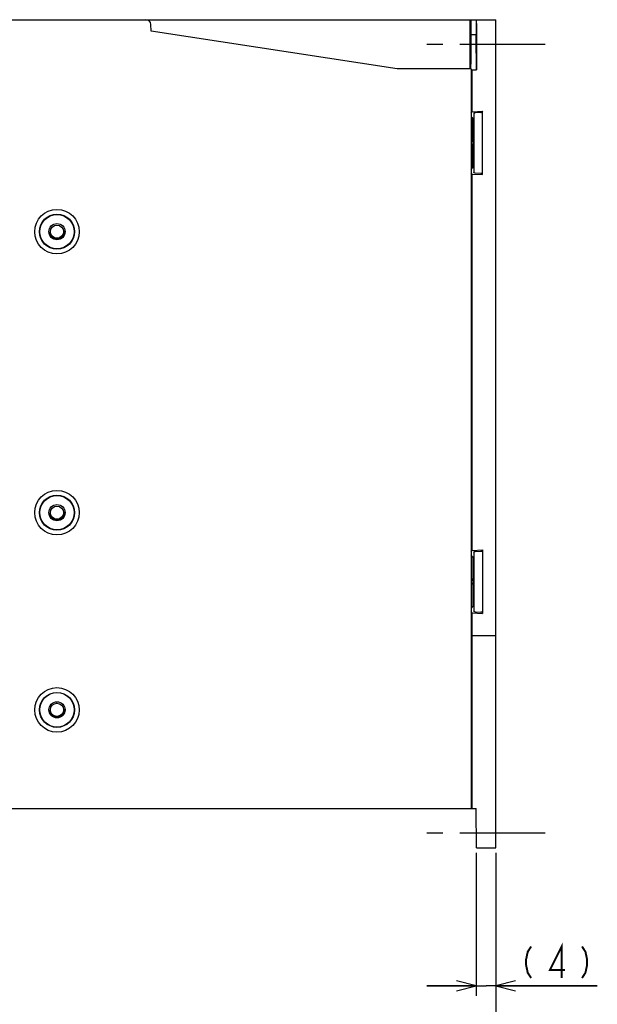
# Model space of a CAD drawing. Extents: x 63 to 814, y 62 to 569.
# Tile 20 of 25: x 687 to 805, y 234 to 434. Entities that reach past the tile are written whole.
import ezdxf

# ---------------------------------------------------------------- set-up
doc = ezdxf.new("R2010")
doc.units = 0
doc.header["$LTSCALE"] = 46.2
doc.linetypes.add('CENTER', pattern=[0.6, 0.375, -0.075, 0.075, -0.075])
doc.linetypes.add('HIDDEN', pattern=[0.2, 0.1, -0.1])
doc.layers.get('0').update_dxf_attribs({"linetype": 'CONTINUOUS'})
for name, color, linetype in [('ALL_AXIS', 7, 'CONTINUOUS'), ('ALL_FEATURES', 7, 'CONTINUOUS'), ('DEFAULT_2', 8, 'HIDDEN')]:
    doc.layers.add(name, color=color, linetype=linetype)
doc.dimstyles.get("Standard").update_dxf_attribs({"dimtxt": 2.5, "dimasz": 2.5, "dimexe": 1.25, "dimexo": 0.625, "dimtad": 1, "dimcen": 2.5, "dimazin": 3, "dimtfac": 1, "dimtmove": 0, "dimatfit": 3})

# ---------------------------------------------------------------- blocks, each defined once
blk = doc.blocks.new('_OPEN')
at = {"color": 0, "linetype": 'BYBLOCK'}
for p, q in [((0, 0), (-1, 0.25)), ((-1, -0.25), (0, 0)), ((-1, 0), (0, 0))]:
    blk.add_line(p, q, dxfattribs=at)
blk = doc.blocks.new('*D0')
at = {"color": 2, "linetype": 'CONTINUOUS'}
for p, q in [((780.05, 264.99), (780.05, 236)), ((784.05, 265), (784.05, 236)), ((780.05, 238), (770.05, 238)), ((770.05, 238), (782.05, 238)), ((804.62, 238), (782.05, 238)), ((784.05, 238), (804.62, 238))]:
    blk.add_line(p, q, dxfattribs=at)
at = {"color": 2, "linetype": 'CONTINUOUS', "xscale": 4, "yscale": 4, "zscale": 4}
blk.add_blockref('_OPEN', (780.05, 238), dxfattribs=at)
at = {"color": 2, "linetype": 'CONTINUOUS', "xscale": 4, "yscale": 4, "zscale": 4, "rotation": 180}
blk.add_blockref('_OPEN', (784.05, 238), dxfattribs=at)
blk = doc.blocks.new('*D1')
at = {"color": 2, "linetype": 'CONTINUOUS'}
for p, q in [((604.05, 265), (604.05, 222)), ((784.05, 265), (784.05, 222)), ((604.05, 224), (694.05, 224)), ((784.05, 224), (694.05, 224))]:
    blk.add_line(p, q, dxfattribs=at)
at = {"color": 2, "linetype": 'CONTINUOUS', "xscale": 4, "yscale": 4, "zscale": 4, "rotation": 180}
blk.add_blockref('_OPEN', (604.05, 224), dxfattribs=at)
at = {"color": 2, "linetype": 'CONTINUOUS', "xscale": 4, "yscale": 4, "zscale": 4}
blk.add_blockref('_OPEN', (784.05, 224), dxfattribs=at)

msp = doc.modelspace()

# ---------------------------------------------------------------- linework, layer by layer
at = {"color": 2, "linetype": 'CONTINUOUS', "const_width": 0.4}
for points in [[(791.201, 246), (790.513, 244.933), (790.169, 243.333), (790.169, 242.267), (790.513, 240.667), (791.201, 239.6)], [(797.393, 239.6), (797.393, 246), (794.985, 241.2), (798.081, 241.2)], [(801.521, 246), (802.209, 244.933), (802.553, 243.333), (802.553, 242.267), (802.209, 240.667), (801.521, 239.6)]]:
    msp.add_lwpolyline(points, dxfattribs=at)
at = {"layer": 'ALL_AXIS', "color": 7, "linetype": 'CENTER'}
for p, q in [((794.05, 429), (770.05, 429)), ((794.05, 269), (770.05, 269))]:
    msp.add_line(p, q, dxfattribs=at)
at = {"layer": 'ALL_FEATURES', "color": 7, "linetype": 'CONTINUOUS'}
for p, q in [((604.05, 434), (784.05, 434)), ((778.762, 434), (778.771, 424)), ((778.962, 434), (778.962, 424.983)), ((780.05, 434), (780.05, 424.727)), ((780.146, 433.259), (780.143, 433.707)), ((784.05, 266), (784.05, 434)), ((714.131, 431.68), (714.084, 433.035)), ((764.05, 424), (714.131, 431.68)), ((780.146, 433.259), (780.146, 423.808)), ((778.765, 431), (780.115, 431)), ((779.024, 424), (764.05, 424)), ((779.031, 423.954), (779.25, 423.808)), ((779.25, 423.808), (780.146, 423.808)), ((779.25, 415.32), (779.25, 423.808)), ((780.05, 424.727), (780.053, 424.282)), ((780.059, 423.983), (780.146, 423.808)), ((779.05, 415.053), (779.25, 415.32)), ((779.05, 414.356), (779.35, 414)), ((779.25, 415.32), (781.35, 415.43)), ((779.35, 414), (779.55, 414)), ((779.35, 409.5), (779.35, 414)), ((779.609, 415.079), (779.55, 415)), ((779.55, 415), (779.55, 403)), ((780.976, 415.191), (779.822, 415.103)), ((781.35, 415.43), (781.189, 415.215)), ((781.35, 402.57), (781.35, 415.43)), ((779.35, 409.5), (779.215, 409.5)), ((779.35, 408.5), (779.215, 408.5)), ((779.35, 404), (779.35, 408.5)), ((779.05, 403.644), (779.35, 404)), ((779.35, 404), (779.55, 404)), ((779.25, 402.68), (779.05, 402.947)), ((779.25, 402.68), (781.35, 402.57)), ((779.25, 326.32), (779.25, 402.68)), ((779.609, 402.921), (779.55, 403)), ((780.976, 402.809), (779.822, 402.897)), ((781.35, 402.57), (781.189, 402.785)), ((779.05, 326.053), (779.25, 326.32)), ((779.25, 326.32), (781.35, 326.43)), ((779.55, 326), (779.609, 326.079)), ((779.55, 326), (779.55, 314)), ((779.822, 326.103), (780.976, 326.191)), ((781.189, 326.215), (781.35, 326.43)), ((781.35, 326.43), (781.35, 313.57)), ((779.35, 325), (779.05, 325.356)), ((779.55, 325), (779.35, 325)), ((779.35, 325), (779.35, 320.5)), ((779.35, 320.5), (779.215, 320.5)), ((779.35, 319.5), (779.215, 319.5)), ((779.35, 319.5), (779.35, 315)), ((779.35, 315), (779.05, 314.644)), ((779.25, 313.68), (779.05, 313.947)), ((779.25, 313.68), (781.35, 313.57)), ((779.25, 274), (779.25, 313.68)), ((779.55, 315), (779.35, 315)), ((779.55, 314), (779.609, 313.921)), ((779.822, 313.897), (780.976, 313.809)), ((781.189, 313.785), (781.35, 313.57)), ((784.05, 309), (779.05, 309)), ((604.05, 274), (779.024, 274)), ((779.029, 274.019), (779.024, 274)), ((779.059, 274), (780.05, 274)), ((780.12, 266), (780.05, 274)), ((780.12, 266), (784.05, 266))]:
    msp.add_line(p, q, dxfattribs=at)
for points in [[(780.143, 433.707), (780.142, 433.866), (780.14, 433.966), (780.137, 434)], [(780.102, 426.497), (780.098, 426.552), (780.093, 426.714), (780.09, 426.975), (780.086, 427.326), (780.083, 427.748), (780.082, 428.228), (780.081, 428.738), (780.081, 429.262), (780.082, 429.772), (780.083, 430.252), (780.086, 430.674), (780.09, 431.025), (780.093, 431.286), (780.098, 431.448), (780.102, 431.503)], [(780.102, 431.503), (780.107, 431.448), (780.111, 431.286), (780.115, 431.025), (780.119, 430.674), (780.121, 430.252), (780.123, 429.773), (780.124, 429.263), (780.124, 428.737), (780.123, 428.227), (780.121, 427.748), (780.119, 427.326), (780.115, 426.975), (780.111, 426.714), (780.107, 426.552), (780.102, 426.497)], [(778.975, 424.123), (778.969, 424.282), (778.965, 424.488), (778.963, 424.727), (778.962, 424.983)], [(779.024, 424), (779.029, 423.981), (779.034, 423.924), (779.038, 423.832), (779.042, 423.707), (779.046, 423.556), (779.048, 423.383), (779.049, 423.195)], [(780.053, 424.282), (780.054, 424.123), (780.056, 424.021), (780.059, 423.983)], [(779.049, 423.195), (779.049, 274.805), (779.048, 274.617), (779.046, 274.444), (779.042, 274.293), (779.038, 274.168), (779.034, 274.076), (779.029, 274.019)], [(779.609, 415.079), (779.637, 415.085), (779.71, 415.094), (779.822, 415.103)], [(780.976, 415.191), (781.088, 415.2), (781.161, 415.208), (781.189, 415.215)], [(779.215, 409.5), (779.21, 409.462), (779.206, 409.35), (779.204, 409.185), (779.203, 408.999), (779.204, 408.821), (779.206, 408.657), (779.21, 408.54), (779.215, 408.5)], [(779.55, 409), (779.498, 409.269), (779.35, 409.5)], [(779.35, 408.5), (779.498, 408.731), (779.55, 409)], [(779.822, 402.897), (779.71, 402.906), (779.637, 402.915), (779.609, 402.921)], [(781.189, 402.785), (781.161, 402.792), (781.088, 402.8), (780.976, 402.809)], [(779.609, 326.079), (779.637, 326.085), (779.71, 326.094), (779.822, 326.103)], [(780.976, 326.191), (781.088, 326.2), (781.161, 326.208), (781.189, 326.215)], [(779.215, 320.5), (779.21, 320.462), (779.206, 320.35), (779.204, 320.185), (779.203, 319.999), (779.204, 319.821), (779.206, 319.657), (779.21, 319.54), (779.215, 319.5)], [(779.55, 320), (779.498, 320.269), (779.35, 320.5)], [(779.35, 319.5), (779.498, 319.731), (779.55, 320)], [(779.822, 313.897), (779.71, 313.906), (779.637, 313.915), (779.609, 313.921)], [(781.189, 313.785), (781.161, 313.792), (781.088, 313.8), (780.976, 313.809)]]:
    msp.add_lwpolyline(points, dxfattribs=at)
for centre, radius in [((695.05, 391), 4.517), ((695.05, 391), 3.552), ((695.05, 391), 3.5), ((695.05, 391), 1.637), ((695.05, 391), 1.337), ((695.05, 334), 4.517), ((695.05, 334), 3.552), ((695.05, 334), 3.5), ((695.05, 334), 1.637), ((695.05, 334), 1.337), ((695.05, 294), 4.517), ((695.05, 294), 3.552), ((695.05, 294), 3.5), ((695.05, 294), 1.637), ((695.05, 294), 1.337)]:
    msp.add_circle(centre, radius, dxfattribs=at)
msp.add_arc((713.084, 433), 1, 2, 90, dxfattribs=at)
at = {"layer": 'DEFAULT_2', "color": 8, "linetype": 'HIDDEN'}
for centre in [(695.05, 391), (695.05, 334), (695.05, 294)]:
    msp.add_circle(centre, 1.5, dxfattribs=at)

# ---------------------------------------------------------------- dimensions: what is measured, and where the dimension line sits
at = {"color": 2, "linetype": 'CONTINUOUS'}
for base, p2, picture, middle in [((604.05, 224), (604.05, 266), '*D1', (685.794, 224)), ((780.05, 238), (780.05, 265.992), '*D0', (788.105, 238))]:
    dim = msp.add_linear_dim(base=base, p1=(784.05, 266), p2=p2, angle=180, dimstyle='Standard', dxfattribs=at)
    dim.commit()
    dim.dimension.update_dxf_attribs({"geometry": picture, "text_midpoint": middle, "dimtype": 128})

doc.saveas('drawing.dxf')
